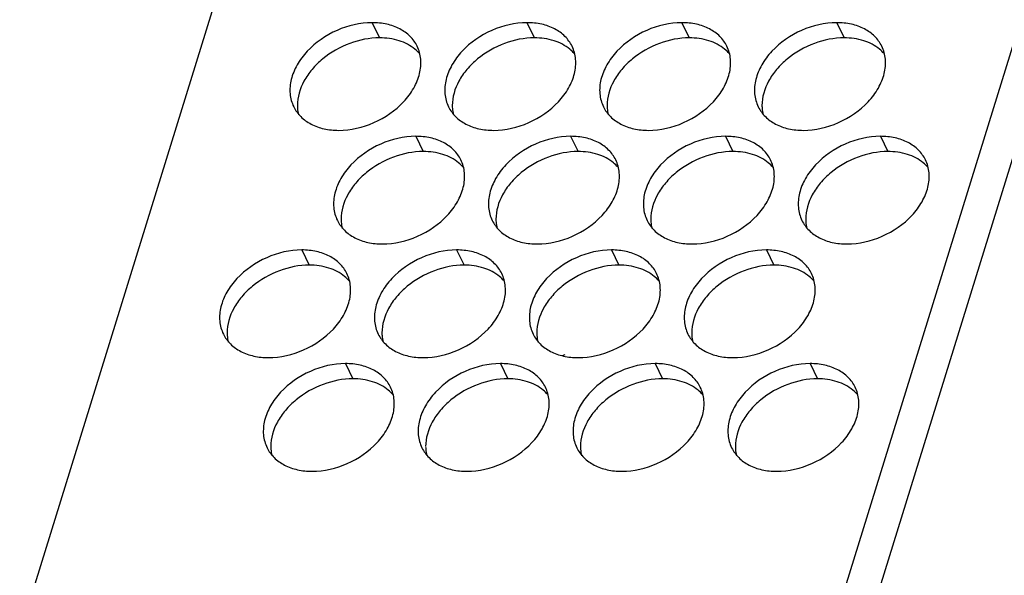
# Model space of a CAD drawing. Header units: millimetres. Extents: x 745 to 1756, y 7 to 641.
# Tile 19 of 29: x 1414 to 1446, y 343 to 361. Entities that reach past the tile are written whole.
import ezdxf

# ---------------------------------------------------------------- set-up
doc = ezdxf.new("R2010")
doc.units = ezdxf.units.MM
doc.header["$MEASUREMENT"] = 0
doc.layers.get('0').update_dxf_attribs({"lineweight": 0})

msp = doc.modelspace()

# ---------------------------------------------------------------- linework, layer by layer
at = {"color": 7, "lineweight": 25}
for p, q in [((1462.265, 410.846), (1439.995, 338.78)), ((1463.246, 410.349), (1436.134, 322.616)), ((1414.073, 340.738), (1421.456, 364.63)), ((1425.6, 360.752), (1425.844, 360.255)), ((1430.666, 360.752), (1430.91, 360.255)), ((1435.732, 360.752), (1435.976, 360.255)), ((1440.798, 360.752), (1441.042, 360.255)), ((1427.029, 357.031), (1427.273, 356.534)), ((1432.095, 357.031), (1432.339, 356.534)), ((1437.161, 357.031), (1437.405, 356.534)), ((1442.227, 357.031), (1442.471, 356.534)), ((1423.301, 353.311), (1423.545, 352.813)), ((1428.366, 353.311), (1428.61, 352.813)), ((1433.432, 353.311), (1433.676, 352.813)), ((1438.498, 353.311), (1438.742, 352.813)), ((1431.906, 349.872), (1431.821, 349.847)), ((1424.73, 349.59), (1424.974, 349.092)), ((1429.796, 349.59), (1430.04, 349.092)), ((1434.861, 349.59), (1435.105, 349.092)), ((1439.927, 349.59), (1440.171, 349.092))]:
    msp.add_line(p, q, dxfattribs=at)
for points, knots in [([(1425.6, 360.752), (1425.209, 360.752), (1424.816, 360.66), (1424.453, 360.5), (1424.086, 360.337), (1423.75, 360.106), (1423.479, 359.814), (1423.352, 359.678), (1423.24, 359.529), (1423.148, 359.367), (1423.064, 359.218), (1422.997, 359.059), (1422.956, 358.893), (1422.919, 358.74), (1422.904, 358.582), (1422.918, 358.425), (1422.931, 358.277), (1422.971, 358.131), (1423.036, 357.999)], [0, 0, 0, 0, 1, 1, 1, 2, 2, 2, 3, 3, 3, 4, 4, 4, 5, 5, 5, 6, 6, 6, 6]), ([(1427.076, 359.98), (1427.017, 360.099), (1426.938, 360.209), (1426.844, 360.303), (1426.745, 360.401), (1426.63, 360.483), (1426.507, 360.547), (1426.373, 360.617), (1426.23, 360.667), (1426.084, 360.7), (1425.925, 360.736), (1425.762, 360.752), (1425.6, 360.752)], [0, 0, 0, 0, 1, 1, 1, 2, 2, 2, 3, 3, 3, 4, 4, 4, 4]), ([(1430.666, 360.752), (1430.275, 360.752), (1429.881, 360.66), (1429.519, 360.5), (1429.152, 360.337), (1428.816, 360.106), (1428.545, 359.814), (1428.418, 359.678), (1428.306, 359.529), (1428.214, 359.367), (1428.13, 359.218), (1428.063, 359.059), (1428.022, 358.893), (1427.985, 358.74), (1427.97, 358.582), (1427.984, 358.425), (1427.997, 358.277), (1428.036, 358.131), (1428.101, 357.999)], [0, 0, 0, 0, 1, 1, 1, 2, 2, 2, 3, 3, 3, 4, 4, 4, 5, 5, 5, 6, 6, 6, 6]), ([(1432.142, 359.98), (1432.083, 360.099), (1432.004, 360.209), (1431.91, 360.303), (1431.811, 360.401), (1431.696, 360.483), (1431.572, 360.547), (1431.439, 360.617), (1431.296, 360.667), (1431.15, 360.7), (1430.991, 360.736), (1430.828, 360.752), (1430.666, 360.752)], [0, 0, 0, 0, 1, 1, 1, 2, 2, 2, 3, 3, 3, 4, 4, 4, 4]), ([(1435.732, 360.752), (1435.34, 360.752), (1434.947, 360.66), (1434.585, 360.5), (1434.217, 360.337), (1433.882, 360.106), (1433.611, 359.814), (1433.484, 359.678), (1433.371, 359.529), (1433.28, 359.367), (1433.195, 359.218), (1433.129, 359.059), (1433.088, 358.893), (1433.051, 358.74), (1433.036, 358.582), (1433.05, 358.425), (1433.063, 358.277), (1433.102, 358.131), (1433.167, 357.999)], [0, 0, 0, 0, 1, 1, 1, 2, 2, 2, 3, 3, 3, 4, 4, 4, 5, 5, 5, 6, 6, 6, 6]), ([(1437.207, 359.98), (1437.149, 360.099), (1437.07, 360.209), (1436.976, 360.303), (1436.877, 360.401), (1436.762, 360.483), (1436.638, 360.547), (1436.505, 360.617), (1436.362, 360.667), (1436.215, 360.7), (1436.057, 360.736), (1435.894, 360.752), (1435.732, 360.752)], [0, 0, 0, 0, 1, 1, 1, 2, 2, 2, 3, 3, 3, 4, 4, 4, 4]), ([(1440.798, 360.752), (1440.406, 360.752), (1440.013, 360.66), (1439.651, 360.5), (1439.283, 360.337), (1438.948, 360.106), (1438.676, 359.814), (1438.55, 359.678), (1438.437, 359.529), (1438.346, 359.367), (1438.261, 359.218), (1438.194, 359.059), (1438.154, 358.893), (1438.117, 358.74), (1438.101, 358.582), (1438.115, 358.425), (1438.129, 358.277), (1438.168, 358.131), (1438.233, 357.999)], [0, 0, 0, 0, 1, 1, 1, 2, 2, 2, 3, 3, 3, 4, 4, 4, 5, 5, 5, 6, 6, 6, 6]), ([(1442.273, 359.98), (1442.215, 360.099), (1442.135, 360.209), (1442.041, 360.303), (1441.943, 360.401), (1441.828, 360.483), (1441.704, 360.547), (1441.571, 360.617), (1441.428, 360.667), (1441.281, 360.7), (1441.123, 360.736), (1440.96, 360.752), (1440.798, 360.752)], [0, 0, 0, 0, 1, 1, 1, 2, 2, 2, 3, 3, 3, 4, 4, 4, 4]), ([(1425.844, 360.255), (1425.514, 360.255), (1425.183, 360.189), (1424.871, 360.073), (1424.55, 359.954), (1424.25, 359.783), (1423.987, 359.565), (1423.86, 359.46), (1423.742, 359.345), (1423.637, 359.22), (1423.537, 359.101), (1423.448, 358.974), (1423.373, 358.836), (1423.241, 358.591), (1423.155, 358.312), (1423.157, 358.036)], [0, 0, 0, 0, 1, 1, 1, 2, 2, 2, 3, 3, 3, 4, 4, 4, 5, 5, 5, 5]), ([(1427.001, 359.884), (1426.852, 360.008), (1426.674, 360.099), (1426.487, 360.16), (1426.279, 360.226), (1426.061, 360.255), (1425.844, 360.255)], [0, 0, 0, 0, 1, 1, 1, 2, 2, 2, 2]), ([(1430.91, 360.255), (1430.58, 360.255), (1430.249, 360.189), (1429.937, 360.073), (1429.616, 359.954), (1429.316, 359.783), (1429.053, 359.565), (1428.926, 359.46), (1428.808, 359.345), (1428.703, 359.22), (1428.603, 359.101), (1428.514, 358.974), (1428.439, 358.836), (1428.307, 358.591), (1428.221, 358.312), (1428.223, 358.036)], [0, 0, 0, 0, 1, 1, 1, 2, 2, 2, 3, 3, 3, 4, 4, 4, 5, 5, 5, 5]), ([(1432.067, 359.884), (1431.918, 360.008), (1431.74, 360.099), (1431.553, 360.16), (1431.345, 360.226), (1431.127, 360.255), (1430.91, 360.255)], [0, 0, 0, 0, 1, 1, 1, 2, 2, 2, 2]), ([(1435.976, 360.255), (1435.646, 360.255), (1435.315, 360.189), (1435.003, 360.073), (1434.682, 359.954), (1434.381, 359.783), (1434.119, 359.565), (1433.992, 359.46), (1433.874, 359.345), (1433.768, 359.22), (1433.668, 359.101), (1433.579, 358.974), (1433.505, 358.836), (1433.373, 358.591), (1433.287, 358.312), (1433.289, 358.036)], [0, 0, 0, 0, 1, 1, 1, 2, 2, 2, 3, 3, 3, 4, 4, 4, 5, 5, 5, 5]), ([(1437.133, 359.884), (1436.984, 360.008), (1436.805, 360.099), (1436.619, 360.16), (1436.411, 360.226), (1436.193, 360.255), (1435.976, 360.255)], [0, 0, 0, 0, 1, 1, 1, 2, 2, 2, 2]), ([(1441.042, 360.255), (1440.712, 360.255), (1440.381, 360.189), (1440.069, 360.073), (1439.748, 359.954), (1439.447, 359.783), (1439.185, 359.565), (1439.058, 359.46), (1438.94, 359.345), (1438.834, 359.22), (1438.734, 359.101), (1438.645, 358.974), (1438.571, 358.836), (1438.438, 358.591), (1438.353, 358.312), (1438.354, 358.036)], [0, 0, 0, 0, 1, 1, 1, 2, 2, 2, 3, 3, 3, 4, 4, 4, 5, 5, 5, 5]), ([(1442.199, 359.884), (1442.049, 360.008), (1441.871, 360.099), (1441.685, 360.16), (1441.477, 360.226), (1441.258, 360.255), (1441.042, 360.255)], [0, 0, 0, 0, 1, 1, 1, 2, 2, 2, 2]), ([(1424.511, 357.227), (1424.902, 357.227), (1425.296, 357.32), (1425.658, 357.48), (1426.025, 357.642), (1426.361, 357.873), (1426.632, 358.165), (1426.759, 358.301), (1426.872, 358.45), (1426.963, 358.612), (1427.048, 358.761), (1427.114, 358.92), (1427.155, 359.087), (1427.192, 359.239), (1427.207, 359.397), (1427.193, 359.554), (1427.18, 359.702), (1427.141, 359.848), (1427.076, 359.98)], [0, 0, 0, 0, 1, 1, 1, 2, 2, 2, 3, 3, 3, 4, 4, 4, 5, 5, 5, 6, 6, 6, 6]), ([(1429.577, 357.227), (1429.968, 357.227), (1430.361, 357.32), (1430.724, 357.48), (1431.091, 357.642), (1431.427, 357.873), (1431.698, 358.165), (1431.825, 358.301), (1431.937, 358.45), (1432.029, 358.612), (1432.113, 358.761), (1432.18, 358.92), (1432.221, 359.087), (1432.258, 359.239), (1432.273, 359.397), (1432.259, 359.554), (1432.246, 359.702), (1432.206, 359.848), (1432.142, 359.98)], [0, 0, 0, 0, 1, 1, 1, 2, 2, 2, 3, 3, 3, 4, 4, 4, 5, 5, 5, 6, 6, 6, 6]), ([(1434.643, 357.227), (1435.034, 357.227), (1435.427, 357.32), (1435.79, 357.48), (1436.157, 357.642), (1436.493, 357.873), (1436.764, 358.165), (1436.891, 358.301), (1437.003, 358.45), (1437.095, 358.612), (1437.179, 358.761), (1437.246, 358.92), (1437.286, 359.087), (1437.324, 359.239), (1437.339, 359.397), (1437.325, 359.554), (1437.312, 359.702), (1437.272, 359.848), (1437.207, 359.98)], [0, 0, 0, 0, 1, 1, 1, 2, 2, 2, 3, 3, 3, 4, 4, 4, 5, 5, 5, 6, 6, 6, 6]), ([(1439.708, 357.227), (1440.1, 357.227), (1440.493, 357.32), (1440.855, 357.48), (1441.223, 357.642), (1441.559, 357.873), (1441.83, 358.165), (1441.956, 358.301), (1442.069, 358.45), (1442.161, 358.612), (1442.245, 358.761), (1442.312, 358.92), (1442.352, 359.087), (1442.39, 359.239), (1442.405, 359.397), (1442.391, 359.554), (1442.377, 359.702), (1442.338, 359.848), (1442.273, 359.98)], [0, 0, 0, 0, 1, 1, 1, 2, 2, 2, 3, 3, 3, 4, 4, 4, 5, 5, 5, 6, 6, 6, 6]), ([(1423.036, 357.999), (1423.094, 357.88), (1423.173, 357.771), (1423.267, 357.677), (1423.366, 357.578), (1423.481, 357.497), (1423.605, 357.432), (1423.738, 357.362), (1423.881, 357.312), (1424.028, 357.279), (1424.186, 357.243), (1424.349, 357.227), (1424.511, 357.227)], [0, 0, 0, 0, 1, 1, 1, 2, 2, 2, 3, 3, 3, 4, 4, 4, 4]), ([(1423.157, 358.02), (1423.158, 357.996), (1423.159, 357.972), (1423.16, 357.947), (1423.166, 357.875), (1423.177, 357.804), (1423.195, 357.734)], [0, 0, 0, 0, 1, 1, 1, 2, 2, 2, 2]), ([(1428.101, 357.999), (1428.16, 357.88), (1428.239, 357.771), (1428.333, 357.677), (1428.432, 357.578), (1428.547, 357.497), (1428.67, 357.432), (1428.804, 357.362), (1428.947, 357.312), (1429.093, 357.279), (1429.252, 357.243), (1429.415, 357.227), (1429.577, 357.227)], [0, 0, 0, 0, 1, 1, 1, 2, 2, 2, 3, 3, 3, 4, 4, 4, 4]), ([(1428.223, 358.02), (1428.223, 357.996), (1428.224, 357.972), (1428.226, 357.947), (1428.232, 357.875), (1428.243, 357.804), (1428.26, 357.734)], [0, 0, 0, 0, 1, 1, 1, 2, 2, 2, 2]), ([(1433.167, 357.999), (1433.225, 357.88), (1433.305, 357.771), (1433.399, 357.677), (1433.498, 357.578), (1433.613, 357.497), (1433.736, 357.432), (1433.869, 357.362), (1434.013, 357.312), (1434.159, 357.279), (1434.318, 357.243), (1434.481, 357.227), (1434.643, 357.227)], [0, 0, 0, 0, 1, 1, 1, 2, 2, 2, 3, 3, 3, 4, 4, 4, 4]), ([(1433.289, 358.02), (1433.289, 357.996), (1433.29, 357.972), (1433.292, 357.947), (1433.297, 357.875), (1433.309, 357.804), (1433.326, 357.734)], [0, 0, 0, 0, 1, 1, 1, 2, 2, 2, 2]), ([(1438.233, 357.999), (1438.291, 357.88), (1438.371, 357.771), (1438.465, 357.677), (1438.564, 357.578), (1438.679, 357.497), (1438.802, 357.432), (1438.935, 357.362), (1439.078, 357.312), (1439.225, 357.279), (1439.384, 357.243), (1439.546, 357.227), (1439.708, 357.227)], [0, 0, 0, 0, 1, 1, 1, 2, 2, 2, 3, 3, 3, 4, 4, 4, 4]), ([(1438.355, 358.02), (1438.355, 357.996), (1438.356, 357.972), (1438.358, 357.947), (1438.363, 357.875), (1438.375, 357.804), (1438.392, 357.734)], [0, 0, 0, 0, 1, 1, 1, 2, 2, 2, 2]), ([(1427.029, 357.031), (1426.638, 357.031), (1426.245, 356.939), (1425.882, 356.779), (1425.515, 356.617), (1425.179, 356.385), (1424.908, 356.093), (1424.781, 355.957), (1424.669, 355.808), (1424.577, 355.646), (1424.493, 355.498), (1424.426, 355.338), (1424.386, 355.172), (1424.348, 355.019), (1424.333, 354.861), (1424.347, 354.704), (1424.36, 354.557), (1424.4, 354.41), (1424.465, 354.278)], [0, 0, 0, 0, 1, 1, 1, 2, 2, 2, 3, 3, 3, 4, 4, 4, 5, 5, 5, 6, 6, 6, 6]), ([(1428.505, 356.26), (1428.447, 356.378), (1428.367, 356.488), (1428.273, 356.582), (1428.174, 356.68), (1428.059, 356.762), (1427.936, 356.827), (1427.803, 356.896), (1427.66, 356.946), (1427.513, 356.979), (1427.354, 357.015), (1427.191, 357.031), (1427.029, 357.031)], [0, 0, 0, 0, 1, 1, 1, 2, 2, 2, 3, 3, 3, 4, 4, 4, 4]), ([(1432.095, 357.031), (1431.704, 357.031), (1431.311, 356.939), (1430.948, 356.779), (1430.581, 356.617), (1430.245, 356.385), (1429.974, 356.093), (1429.847, 355.957), (1429.735, 355.808), (1429.643, 355.646), (1429.559, 355.498), (1429.492, 355.338), (1429.451, 355.172), (1429.414, 355.019), (1429.399, 354.861), (1429.413, 354.704), (1429.426, 354.557), (1429.466, 354.41), (1429.531, 354.278)], [0, 0, 0, 0, 1, 1, 1, 2, 2, 2, 3, 3, 3, 4, 4, 4, 5, 5, 5, 6, 6, 6, 6]), ([(1433.571, 356.26), (1433.512, 356.378), (1433.433, 356.488), (1433.339, 356.582), (1433.24, 356.68), (1433.125, 356.762), (1433.002, 356.827), (1432.868, 356.896), (1432.725, 356.946), (1432.579, 356.979), (1432.42, 357.015), (1432.257, 357.031), (1432.095, 357.031)], [0, 0, 0, 0, 1, 1, 1, 2, 2, 2, 3, 3, 3, 4, 4, 4, 4]), ([(1437.161, 357.031), (1436.77, 357.031), (1436.376, 356.939), (1436.014, 356.779), (1435.647, 356.617), (1435.311, 356.385), (1435.04, 356.093), (1434.913, 355.957), (1434.801, 355.808), (1434.709, 355.646), (1434.624, 355.498), (1434.558, 355.338), (1434.517, 355.172), (1434.48, 355.019), (1434.465, 354.861), (1434.479, 354.704), (1434.492, 354.557), (1434.531, 354.41), (1434.596, 354.278)], [0, 0, 0, 0, 1, 1, 1, 2, 2, 2, 3, 3, 3, 4, 4, 4, 5, 5, 5, 6, 6, 6, 6]), ([(1438.637, 356.26), (1438.578, 356.378), (1438.499, 356.488), (1438.405, 356.582), (1438.306, 356.68), (1438.191, 356.762), (1438.067, 356.827), (1437.934, 356.896), (1437.791, 356.946), (1437.645, 356.979), (1437.486, 357.015), (1437.323, 357.031), (1437.161, 357.031)], [0, 0, 0, 0, 1, 1, 1, 2, 2, 2, 3, 3, 3, 4, 4, 4, 4]), ([(1442.227, 357.031), (1441.835, 357.031), (1441.442, 356.939), (1441.08, 356.779), (1440.712, 356.617), (1440.377, 356.385), (1440.106, 356.093), (1439.979, 355.957), (1439.866, 355.808), (1439.775, 355.646), (1439.69, 355.498), (1439.624, 355.338), (1439.583, 355.172), (1439.546, 355.019), (1439.531, 354.861), (1439.545, 354.704), (1439.558, 354.557), (1439.597, 354.41), (1439.662, 354.278)], [0, 0, 0, 0, 1, 1, 1, 2, 2, 2, 3, 3, 3, 4, 4, 4, 5, 5, 5, 6, 6, 6, 6]), ([(1443.702, 356.26), (1443.644, 356.378), (1443.565, 356.488), (1443.471, 356.582), (1443.372, 356.68), (1443.257, 356.762), (1443.133, 356.827), (1443, 356.896), (1442.857, 356.946), (1442.71, 356.979), (1442.552, 357.015), (1442.389, 357.031), (1442.227, 357.031)], [0, 0, 0, 0, 1, 1, 1, 2, 2, 2, 3, 3, 3, 4, 4, 4, 4]), ([(1427.273, 356.534), (1426.944, 356.534), (1426.612, 356.468), (1426.301, 356.352), (1425.979, 356.233), (1425.679, 356.062), (1425.416, 355.844), (1425.29, 355.74), (1425.172, 355.624), (1425.066, 355.499), (1424.966, 355.38), (1424.877, 355.253), (1424.803, 355.115), (1424.67, 354.87), (1424.584, 354.592), (1424.586, 354.315)], [0, 0, 0, 0, 1, 1, 1, 2, 2, 2, 3, 3, 3, 4, 4, 4, 5, 5, 5, 5]), ([(1425.94, 353.506), (1426.332, 353.506), (1426.725, 353.599), (1427.087, 353.759), (1427.455, 353.921), (1427.79, 354.153), (1428.061, 354.444), (1428.188, 354.58), (1428.301, 354.73), (1428.392, 354.891), (1428.477, 355.04), (1428.543, 355.199), (1428.584, 355.366), (1428.621, 355.518), (1428.636, 355.677), (1428.622, 355.833), (1428.609, 355.981), (1428.57, 356.127), (1428.505, 356.26)], [0, 0, 0, 0, 1, 1, 1, 2, 2, 2, 3, 3, 3, 4, 4, 4, 5, 5, 5, 6, 6, 6, 6]), ([(1428.431, 356.163), (1428.281, 356.287), (1428.103, 356.379), (1427.916, 356.439), (1427.708, 356.506), (1427.49, 356.534), (1427.273, 356.534)], [0, 0, 0, 0, 1, 1, 1, 2, 2, 2, 2]), ([(1432.339, 356.534), (1432.009, 356.534), (1431.678, 356.468), (1431.366, 356.352), (1431.045, 356.233), (1430.745, 356.062), (1430.482, 355.844), (1430.355, 355.74), (1430.237, 355.624), (1430.132, 355.499), (1430.032, 355.38), (1429.943, 355.253), (1429.868, 355.115), (1429.736, 354.87), (1429.65, 354.592), (1429.652, 354.315)], [0, 0, 0, 0, 1, 1, 1, 2, 2, 2, 3, 3, 3, 4, 4, 4, 5, 5, 5, 5]), ([(1431.006, 353.506), (1431.397, 353.506), (1431.791, 353.599), (1432.153, 353.759), (1432.52, 353.921), (1432.856, 354.153), (1433.127, 354.444), (1433.254, 354.58), (1433.367, 354.73), (1433.458, 354.891), (1433.543, 355.04), (1433.609, 355.199), (1433.65, 355.366), (1433.687, 355.518), (1433.702, 355.677), (1433.688, 355.833), (1433.675, 355.981), (1433.636, 356.127), (1433.571, 356.26)], [0, 0, 0, 0, 1, 1, 1, 2, 2, 2, 3, 3, 3, 4, 4, 4, 5, 5, 5, 6, 6, 6, 6]), ([(1433.496, 356.163), (1433.347, 356.287), (1433.169, 356.379), (1432.982, 356.439), (1432.774, 356.506), (1432.556, 356.534), (1432.339, 356.534)], [0, 0, 0, 0, 1, 1, 1, 2, 2, 2, 2]), ([(1437.405, 356.534), (1437.075, 356.534), (1436.744, 356.468), (1436.432, 356.352), (1436.111, 356.233), (1435.811, 356.062), (1435.548, 355.844), (1435.421, 355.74), (1435.303, 355.624), (1435.198, 355.499), (1435.098, 355.38), (1435.009, 355.253), (1434.934, 355.115), (1434.802, 354.87), (1434.716, 354.592), (1434.718, 354.315)], [0, 0, 0, 0, 1, 1, 1, 2, 2, 2, 3, 3, 3, 4, 4, 4, 5, 5, 5, 5]), ([(1436.072, 353.506), (1436.463, 353.506), (1436.856, 353.599), (1437.219, 353.759), (1437.586, 353.921), (1437.922, 354.153), (1438.193, 354.444), (1438.32, 354.58), (1438.432, 354.73), (1438.524, 354.891), (1438.608, 355.04), (1438.675, 355.199), (1438.716, 355.366), (1438.753, 355.518), (1438.768, 355.677), (1438.754, 355.833), (1438.741, 355.981), (1438.701, 356.127), (1438.637, 356.26)], [0, 0, 0, 0, 1, 1, 1, 2, 2, 2, 3, 3, 3, 4, 4, 4, 5, 5, 5, 6, 6, 6, 6]), ([(1438.562, 356.163), (1438.413, 356.287), (1438.235, 356.379), (1438.048, 356.439), (1437.84, 356.506), (1437.622, 356.534), (1437.405, 356.534)], [0, 0, 0, 0, 1, 1, 1, 2, 2, 2, 2]), ([(1442.471, 356.534), (1442.141, 356.534), (1441.81, 356.468), (1441.498, 356.352), (1441.177, 356.233), (1440.876, 356.062), (1440.614, 355.844), (1440.487, 355.74), (1440.369, 355.624), (1440.263, 355.499), (1440.163, 355.38), (1440.074, 355.253), (1440, 355.115), (1439.868, 354.87), (1439.782, 354.592), (1439.784, 354.315)], [0, 0, 0, 0, 1, 1, 1, 2, 2, 2, 3, 3, 3, 4, 4, 4, 5, 5, 5, 5]), ([(1441.138, 353.506), (1441.529, 353.506), (1441.922, 353.599), (1442.285, 353.759), (1442.652, 353.921), (1442.988, 354.153), (1443.259, 354.444), (1443.386, 354.58), (1443.498, 354.73), (1443.59, 354.891), (1443.674, 355.04), (1443.741, 355.199), (1443.781, 355.366), (1443.819, 355.518), (1443.834, 355.677), (1443.82, 355.833), (1443.807, 355.981), (1443.767, 356.127), (1443.702, 356.26)], [0, 0, 0, 0, 1, 1, 1, 2, 2, 2, 3, 3, 3, 4, 4, 4, 5, 5, 5, 6, 6, 6, 6]), ([(1443.628, 356.163), (1443.479, 356.287), (1443.3, 356.379), (1443.114, 356.439), (1442.906, 356.506), (1442.688, 356.534), (1442.471, 356.534)], [0, 0, 0, 0, 1, 1, 1, 2, 2, 2, 2]), ([(1424.586, 354.3), (1424.587, 354.275), (1424.588, 354.251), (1424.59, 354.226), (1424.595, 354.155), (1424.606, 354.083), (1424.624, 354.013)], [0, 0, 0, 0, 1, 1, 1, 2, 2, 2, 2]), ([(1429.652, 354.3), (1429.653, 354.275), (1429.654, 354.251), (1429.655, 354.226), (1429.661, 354.155), (1429.672, 354.083), (1429.69, 354.013)], [0, 0, 0, 0, 1, 1, 1, 2, 2, 2, 2]), ([(1434.718, 354.3), (1434.718, 354.275), (1434.719, 354.251), (1434.721, 354.226), (1434.727, 354.155), (1434.738, 354.083), (1434.755, 354.013)], [0, 0, 0, 0, 1, 1, 1, 2, 2, 2, 2]), ([(1439.784, 354.3), (1439.784, 354.275), (1439.785, 354.251), (1439.787, 354.226), (1439.792, 354.155), (1439.804, 354.083), (1439.821, 354.013)], [0, 0, 0, 0, 1, 1, 1, 2, 2, 2, 2]), ([(1424.465, 354.278), (1424.523, 354.159), (1424.602, 354.05), (1424.697, 353.956), (1424.795, 353.857), (1424.91, 353.776), (1425.034, 353.711), (1425.167, 353.641), (1425.31, 353.591), (1425.457, 353.558), (1425.615, 353.523), (1425.778, 353.506), (1425.94, 353.506)], [0, 0, 0, 0, 1, 1, 1, 2, 2, 2, 3, 3, 3, 4, 4, 4, 4]), ([(1429.531, 354.278), (1429.589, 354.159), (1429.668, 354.05), (1429.762, 353.956), (1429.861, 353.857), (1429.976, 353.776), (1430.1, 353.711), (1430.233, 353.641), (1430.376, 353.591), (1430.523, 353.558), (1430.681, 353.523), (1430.844, 353.506), (1431.006, 353.506)], [0, 0, 0, 0, 1, 1, 1, 2, 2, 2, 3, 3, 3, 4, 4, 4, 4]), ([(1434.596, 354.278), (1434.655, 354.159), (1434.734, 354.05), (1434.828, 353.956), (1434.927, 353.857), (1435.042, 353.776), (1435.165, 353.711), (1435.299, 353.641), (1435.442, 353.591), (1435.588, 353.558), (1435.747, 353.523), (1435.91, 353.506), (1436.072, 353.506)], [0, 0, 0, 0, 1, 1, 1, 2, 2, 2, 3, 3, 3, 4, 4, 4, 4]), ([(1439.662, 354.278), (1439.72, 354.159), (1439.8, 354.05), (1439.894, 353.956), (1439.993, 353.857), (1440.108, 353.776), (1440.231, 353.711), (1440.364, 353.641), (1440.508, 353.591), (1440.654, 353.558), (1440.813, 353.523), (1440.976, 353.506), (1441.138, 353.506)], [0, 0, 0, 0, 1, 1, 1, 2, 2, 2, 3, 3, 3, 4, 4, 4, 4]), ([(1423.301, 353.311), (1422.909, 353.311), (1422.516, 353.218), (1422.154, 353.058), (1421.786, 352.896), (1421.45, 352.664), (1421.179, 352.373), (1421.053, 352.237), (1420.94, 352.087), (1420.848, 351.926), (1420.764, 351.777), (1420.697, 351.617), (1420.657, 351.451), (1420.62, 351.299), (1420.604, 351.14), (1420.618, 350.984), (1420.632, 350.836), (1420.671, 350.69), (1420.736, 350.557)], [0, 0, 0, 0, 1, 1, 1, 2, 2, 2, 3, 3, 3, 4, 4, 4, 5, 5, 5, 6, 6, 6, 6]), ([(1424.776, 352.539), (1424.718, 352.658), (1424.638, 352.767), (1424.544, 352.861), (1424.445, 352.96), (1424.33, 353.041), (1424.207, 353.106), (1424.074, 353.175), (1423.931, 353.225), (1423.784, 353.259), (1423.626, 353.294), (1423.463, 353.311), (1423.301, 353.311)], [0, 0, 0, 0, 1, 1, 1, 2, 2, 2, 3, 3, 3, 4, 4, 4, 4]), ([(1428.366, 353.311), (1427.975, 353.311), (1427.582, 353.218), (1427.219, 353.058), (1426.852, 352.896), (1426.516, 352.664), (1426.245, 352.373), (1426.118, 352.237), (1426.006, 352.087), (1425.914, 351.926), (1425.83, 351.777), (1425.763, 351.617), (1425.723, 351.451), (1425.685, 351.299), (1425.67, 351.14), (1425.684, 350.984), (1425.697, 350.836), (1425.737, 350.69), (1425.802, 350.557)], [0, 0, 0, 0, 1, 1, 1, 2, 2, 2, 3, 3, 3, 4, 4, 4, 5, 5, 5, 6, 6, 6, 6]), ([(1429.842, 352.539), (1429.784, 352.658), (1429.704, 352.767), (1429.61, 352.861), (1429.511, 352.96), (1429.396, 353.041), (1429.273, 353.106), (1429.14, 353.175), (1428.997, 353.225), (1428.85, 353.259), (1428.691, 353.294), (1428.529, 353.311), (1428.366, 353.311)], [0, 0, 0, 0, 1, 1, 1, 2, 2, 2, 3, 3, 3, 4, 4, 4, 4]), ([(1433.432, 353.311), (1433.041, 353.311), (1432.648, 353.218), (1432.285, 353.058), (1431.918, 352.896), (1431.582, 352.664), (1431.311, 352.373), (1431.184, 352.237), (1431.072, 352.087), (1430.98, 351.926), (1430.896, 351.777), (1430.829, 351.617), (1430.788, 351.451), (1430.751, 351.299), (1430.736, 351.14), (1430.75, 350.984), (1430.763, 350.836), (1430.803, 350.69), (1430.868, 350.557)], [0, 0, 0, 0, 1, 1, 1, 2, 2, 2, 3, 3, 3, 4, 4, 4, 5, 5, 5, 6, 6, 6, 6]), ([(1434.908, 352.539), (1434.849, 352.658), (1434.77, 352.767), (1434.676, 352.861), (1434.577, 352.96), (1434.462, 353.041), (1434.339, 353.106), (1434.205, 353.175), (1434.062, 353.225), (1433.916, 353.259), (1433.757, 353.294), (1433.594, 353.311), (1433.432, 353.311)], [0, 0, 0, 0, 1, 1, 1, 2, 2, 2, 3, 3, 3, 4, 4, 4, 4]), ([(1438.498, 353.311), (1438.107, 353.311), (1437.713, 353.218), (1437.351, 353.058), (1436.984, 352.896), (1436.648, 352.664), (1436.377, 352.373), (1436.25, 352.237), (1436.138, 352.087), (1436.046, 351.926), (1435.962, 351.777), (1435.895, 351.617), (1435.854, 351.451), (1435.817, 351.299), (1435.802, 351.14), (1435.816, 350.984), (1435.829, 350.836), (1435.868, 350.69), (1435.933, 350.557)], [0, 0, 0, 0, 1, 1, 1, 2, 2, 2, 3, 3, 3, 4, 4, 4, 5, 5, 5, 6, 6, 6, 6]), ([(1439.974, 352.539), (1439.915, 352.658), (1439.836, 352.767), (1439.742, 352.861), (1439.643, 352.96), (1439.528, 353.041), (1439.404, 353.106), (1439.271, 353.175), (1439.128, 353.225), (1438.982, 353.259), (1438.823, 353.294), (1438.66, 353.311), (1438.498, 353.311)], [0, 0, 0, 0, 1, 1, 1, 2, 2, 2, 3, 3, 3, 4, 4, 4, 4]), ([(1423.545, 352.813), (1423.215, 352.813), (1422.884, 352.747), (1422.572, 352.631), (1422.251, 352.512), (1421.95, 352.341), (1421.687, 352.124), (1421.561, 352.019), (1421.443, 351.903), (1421.337, 351.778), (1421.237, 351.66), (1421.148, 351.532), (1421.074, 351.395), (1420.941, 351.149), (1420.856, 350.871), (1420.857, 350.595)], [0, 0, 0, 0, 1, 1, 1, 2, 2, 2, 3, 3, 3, 4, 4, 4, 5, 5, 5, 5]), ([(1424.702, 352.442), (1424.552, 352.567), (1424.374, 352.658), (1424.188, 352.718), (1423.98, 352.785), (1423.761, 352.813), (1423.545, 352.813)], [0, 0, 0, 0, 1, 1, 1, 2, 2, 2, 2]), ([(1428.61, 352.813), (1428.281, 352.813), (1427.949, 352.747), (1427.638, 352.631), (1427.316, 352.512), (1427.016, 352.341), (1426.753, 352.124), (1426.627, 352.019), (1426.509, 351.903), (1426.403, 351.778), (1426.303, 351.66), (1426.214, 351.532), (1426.14, 351.395), (1426.007, 351.149), (1425.921, 350.871), (1425.923, 350.595)], [0, 0, 0, 0, 1, 1, 1, 2, 2, 2, 3, 3, 3, 4, 4, 4, 5, 5, 5, 5]), ([(1429.768, 352.442), (1429.618, 352.567), (1429.44, 352.658), (1429.253, 352.718), (1429.046, 352.785), (1428.827, 352.813), (1428.61, 352.813)], [0, 0, 0, 0, 1, 1, 1, 2, 2, 2, 2]), ([(1433.676, 352.813), (1433.346, 352.813), (1433.015, 352.747), (1432.704, 352.631), (1432.382, 352.512), (1432.082, 352.341), (1431.819, 352.124), (1431.692, 352.019), (1431.575, 351.903), (1431.469, 351.778), (1431.369, 351.66), (1431.28, 351.532), (1431.205, 351.395), (1431.073, 351.149), (1430.987, 350.871), (1430.989, 350.595)], [0, 0, 0, 0, 1, 1, 1, 2, 2, 2, 3, 3, 3, 4, 4, 4, 5, 5, 5, 5]), ([(1434.833, 352.442), (1434.684, 352.567), (1434.506, 352.658), (1434.319, 352.718), (1434.111, 352.785), (1433.893, 352.813), (1433.676, 352.813)], [0, 0, 0, 0, 1, 1, 1, 2, 2, 2, 2]), ([(1438.742, 352.813), (1438.412, 352.813), (1438.081, 352.747), (1437.769, 352.631), (1437.448, 352.512), (1437.148, 352.341), (1436.885, 352.124), (1436.758, 352.019), (1436.64, 351.903), (1436.535, 351.778), (1436.435, 351.66), (1436.346, 351.532), (1436.271, 351.395), (1436.139, 351.149), (1436.053, 350.871), (1436.055, 350.595)], [0, 0, 0, 0, 1, 1, 1, 2, 2, 2, 3, 3, 3, 4, 4, 4, 5, 5, 5, 5]), ([(1439.899, 352.442), (1439.75, 352.567), (1439.572, 352.658), (1439.385, 352.718), (1439.177, 352.785), (1438.959, 352.813), (1438.742, 352.813)], [0, 0, 0, 0, 1, 1, 1, 2, 2, 2, 2]), ([(1422.211, 349.786), (1422.603, 349.786), (1422.996, 349.878), (1423.358, 350.038), (1423.726, 350.2), (1424.061, 350.432), (1424.333, 350.723), (1424.459, 350.86), (1424.572, 351.009), (1424.664, 351.17), (1424.748, 351.319), (1424.815, 351.479), (1424.855, 351.645), (1424.892, 351.798), (1424.908, 351.956), (1424.894, 352.113), (1424.88, 352.26), (1424.841, 352.407), (1424.776, 352.539)], [0, 0, 0, 0, 1, 1, 1, 2, 2, 2, 3, 3, 3, 4, 4, 4, 5, 5, 5, 6, 6, 6, 6]), ([(1427.277, 349.786), (1427.669, 349.786), (1428.062, 349.878), (1428.424, 350.038), (1428.792, 350.2), (1429.127, 350.432), (1429.399, 350.723), (1429.525, 350.86), (1429.638, 351.009), (1429.729, 351.17), (1429.814, 351.319), (1429.88, 351.479), (1429.921, 351.645), (1429.958, 351.798), (1429.974, 351.956), (1429.959, 352.113), (1429.946, 352.26), (1429.907, 352.407), (1429.842, 352.539)], [0, 0, 0, 0, 1, 1, 1, 2, 2, 2, 3, 3, 3, 4, 4, 4, 5, 5, 5, 6, 6, 6, 6]), ([(1432.343, 349.786), (1432.734, 349.786), (1433.128, 349.878), (1433.49, 350.038), (1433.857, 350.2), (1434.193, 350.432), (1434.464, 350.723), (1434.591, 350.86), (1434.704, 351.009), (1434.795, 351.17), (1434.88, 351.319), (1434.946, 351.479), (1434.987, 351.645), (1435.024, 351.798), (1435.039, 351.956), (1435.025, 352.113), (1435.012, 352.26), (1434.973, 352.407), (1434.908, 352.539)], [0, 0, 0, 0, 1, 1, 1, 2, 2, 2, 3, 3, 3, 4, 4, 4, 5, 5, 5, 6, 6, 6, 6]), ([(1437.409, 349.786), (1437.8, 349.786), (1438.194, 349.878), (1438.556, 350.038), (1438.923, 350.2), (1439.259, 350.432), (1439.53, 350.723), (1439.657, 350.86), (1439.769, 351.009), (1439.861, 351.17), (1439.945, 351.319), (1440.012, 351.479), (1440.053, 351.645), (1440.09, 351.798), (1440.105, 351.956), (1440.091, 352.113), (1440.078, 352.26), (1440.038, 352.407), (1439.974, 352.539)], [0, 0, 0, 0, 1, 1, 1, 2, 2, 2, 3, 3, 3, 4, 4, 4, 5, 5, 5, 6, 6, 6, 6]), ([(1420.736, 350.557), (1420.794, 350.438), (1420.874, 350.329), (1420.968, 350.235), (1421.067, 350.136), (1421.182, 350.055), (1421.305, 349.99), (1421.438, 349.921), (1421.581, 349.871), (1421.728, 349.838), (1421.886, 349.802), (1422.049, 349.786), (1422.211, 349.786)], [0, 0, 0, 0, 1, 1, 1, 2, 2, 2, 3, 3, 3, 4, 4, 4, 4]), ([(1420.857, 350.579), (1420.858, 350.554), (1420.859, 350.53), (1420.861, 350.506), (1420.866, 350.434), (1420.877, 350.362), (1420.895, 350.293)], [0, 0, 0, 0, 1, 1, 1, 2, 2, 2, 2]), ([(1425.802, 350.557), (1425.86, 350.438), (1425.939, 350.329), (1426.034, 350.235), (1426.132, 350.136), (1426.247, 350.055), (1426.371, 349.99), (1426.504, 349.921), (1426.647, 349.871), (1426.794, 349.838), (1426.952, 349.802), (1427.115, 349.786), (1427.277, 349.786)], [0, 0, 0, 0, 1, 1, 1, 2, 2, 2, 3, 3, 3, 4, 4, 4, 4]), ([(1425.923, 350.579), (1425.924, 350.554), (1425.925, 350.53), (1425.927, 350.506), (1425.932, 350.434), (1425.943, 350.362), (1425.961, 350.293)], [0, 0, 0, 0, 1, 1, 1, 2, 2, 2, 2]), ([(1430.868, 350.557), (1430.926, 350.438), (1431.005, 350.329), (1431.099, 350.235), (1431.198, 350.136), (1431.313, 350.055), (1431.437, 349.99), (1431.57, 349.921), (1431.713, 349.871), (1431.86, 349.838), (1432.018, 349.802), (1432.181, 349.786), (1432.343, 349.786)], [0, 0, 0, 0, 1, 1, 1, 2, 2, 2, 3, 3, 3, 4, 4, 4, 4]), ([(1430.989, 350.579), (1430.99, 350.554), (1430.991, 350.53), (1430.992, 350.506), (1430.998, 350.434), (1431.009, 350.362), (1431.027, 350.293)], [0, 0, 0, 0, 1, 1, 1, 2, 2, 2, 2]), ([(1435.933, 350.557), (1435.992, 350.438), (1436.071, 350.329), (1436.165, 350.235), (1436.264, 350.136), (1436.379, 350.055), (1436.502, 349.99), (1436.636, 349.921), (1436.779, 349.871), (1436.925, 349.838), (1437.084, 349.802), (1437.247, 349.786), (1437.409, 349.786)], [0, 0, 0, 0, 1, 1, 1, 2, 2, 2, 3, 3, 3, 4, 4, 4, 4]), ([(1436.055, 350.579), (1436.055, 350.554), (1436.057, 350.53), (1436.058, 350.506), (1436.064, 350.434), (1436.075, 350.362), (1436.092, 350.293)], [0, 0, 0, 0, 1, 1, 1, 2, 2, 2, 2]), ([(1424.73, 349.59), (1424.338, 349.59), (1423.945, 349.497), (1423.583, 349.337), (1423.215, 349.175), (1422.88, 348.943), (1422.608, 348.652), (1422.482, 348.516), (1422.369, 348.367), (1422.278, 348.205), (1422.193, 348.056), (1422.127, 347.897), (1422.086, 347.73), (1422.049, 347.578), (1422.033, 347.419), (1422.047, 347.263), (1422.061, 347.115), (1422.1, 346.969), (1422.165, 346.836)], [0, 0, 0, 0, 1, 1, 1, 2, 2, 2, 3, 3, 3, 4, 4, 4, 5, 5, 5, 6, 6, 6, 6]), ([(1426.205, 348.818), (1426.147, 348.937), (1426.068, 349.046), (1425.973, 349.14), (1425.875, 349.239), (1425.76, 349.32), (1425.636, 349.385), (1425.503, 349.455), (1425.36, 349.505), (1425.213, 349.538), (1425.055, 349.574), (1424.892, 349.59), (1424.73, 349.59)], [0, 0, 0, 0, 1, 1, 1, 2, 2, 2, 3, 3, 3, 4, 4, 4, 4]), ([(1429.796, 349.59), (1429.404, 349.59), (1429.011, 349.497), (1428.649, 349.337), (1428.281, 349.175), (1427.945, 348.943), (1427.674, 348.652), (1427.548, 348.516), (1427.435, 348.367), (1427.343, 348.205), (1427.259, 348.056), (1427.192, 347.897), (1427.152, 347.73), (1427.115, 347.578), (1427.099, 347.419), (1427.113, 347.263), (1427.127, 347.115), (1427.166, 346.969), (1427.231, 346.836)], [0, 0, 0, 0, 1, 1, 1, 2, 2, 2, 3, 3, 3, 4, 4, 4, 5, 5, 5, 6, 6, 6, 6]), ([(1431.271, 348.818), (1431.213, 348.937), (1431.133, 349.046), (1431.039, 349.14), (1430.94, 349.239), (1430.825, 349.32), (1430.702, 349.385), (1430.569, 349.455), (1430.426, 349.505), (1430.279, 349.538), (1430.12, 349.574), (1429.958, 349.59), (1429.796, 349.59)], [0, 0, 0, 0, 1, 1, 1, 2, 2, 2, 3, 3, 3, 4, 4, 4, 4]), ([(1434.861, 349.59), (1434.47, 349.59), (1434.077, 349.497), (1433.714, 349.337), (1433.347, 349.175), (1433.011, 348.943), (1432.74, 348.652), (1432.613, 348.516), (1432.501, 348.367), (1432.409, 348.205), (1432.325, 348.056), (1432.258, 347.897), (1432.218, 347.73), (1432.18, 347.578), (1432.165, 347.419), (1432.179, 347.263), (1432.192, 347.115), (1432.232, 346.969), (1432.297, 346.836)], [0, 0, 0, 0, 1, 1, 1, 2, 2, 2, 3, 3, 3, 4, 4, 4, 5, 5, 5, 6, 6, 6, 6]), ([(1436.337, 348.818), (1436.279, 348.937), (1436.199, 349.046), (1436.105, 349.14), (1436.006, 349.239), (1435.891, 349.32), (1435.768, 349.385), (1435.635, 349.455), (1435.492, 349.505), (1435.345, 349.538), (1435.186, 349.574), (1435.024, 349.59), (1434.861, 349.59)], [0, 0, 0, 0, 1, 1, 1, 2, 2, 2, 3, 3, 3, 4, 4, 4, 4]), ([(1439.927, 349.59), (1439.536, 349.59), (1439.143, 349.497), (1438.78, 349.337), (1438.413, 349.175), (1438.077, 348.943), (1437.806, 348.652), (1437.679, 348.516), (1437.567, 348.367), (1437.475, 348.205), (1437.391, 348.056), (1437.324, 347.897), (1437.283, 347.73), (1437.246, 347.578), (1437.231, 347.419), (1437.245, 347.263), (1437.258, 347.115), (1437.298, 346.969), (1437.363, 346.836)], [0, 0, 0, 0, 1, 1, 1, 2, 2, 2, 3, 3, 3, 4, 4, 4, 5, 5, 5, 6, 6, 6, 6]), ([(1441.403, 348.818), (1441.344, 348.937), (1441.265, 349.046), (1441.171, 349.14), (1441.072, 349.239), (1440.957, 349.32), (1440.834, 349.385), (1440.7, 349.455), (1440.557, 349.505), (1440.411, 349.538), (1440.252, 349.574), (1440.089, 349.59), (1439.927, 349.59)], [0, 0, 0, 0, 1, 1, 1, 2, 2, 2, 3, 3, 3, 4, 4, 4, 4]), ([(1424.974, 349.092), (1424.644, 349.092), (1424.313, 349.026), (1424.001, 348.911), (1423.68, 348.792), (1423.379, 348.62), (1423.117, 348.403), (1422.99, 348.298), (1422.872, 348.183), (1422.766, 348.057), (1422.666, 347.939), (1422.577, 347.812), (1422.503, 347.674), (1422.37, 347.428), (1422.285, 347.15), (1422.286, 346.874)], [0, 0, 0, 0, 1, 1, 1, 2, 2, 2, 3, 3, 3, 4, 4, 4, 5, 5, 5, 5]), ([(1423.64, 346.065), (1424.032, 346.065), (1424.425, 346.157), (1424.787, 346.317), (1425.155, 346.48), (1425.491, 346.711), (1425.762, 347.003), (1425.888, 347.139), (1426.001, 347.288), (1426.093, 347.45), (1426.177, 347.598), (1426.244, 347.758), (1426.284, 347.924), (1426.322, 348.077), (1426.337, 348.235), (1426.323, 348.392), (1426.31, 348.539), (1426.27, 348.686), (1426.205, 348.818)], [0, 0, 0, 0, 1, 1, 1, 2, 2, 2, 3, 3, 3, 4, 4, 4, 5, 5, 5, 6, 6, 6, 6]), ([(1426.131, 348.721), (1425.981, 348.846), (1425.803, 348.937), (1425.617, 348.997), (1425.409, 349.064), (1425.19, 349.092), (1424.974, 349.092)], [0, 0, 0, 0, 1, 1, 1, 2, 2, 2, 2]), ([(1430.04, 349.092), (1429.71, 349.092), (1429.379, 349.026), (1429.067, 348.911), (1428.746, 348.792), (1428.445, 348.62), (1428.182, 348.403), (1428.056, 348.298), (1427.938, 348.183), (1427.832, 348.057), (1427.732, 347.939), (1427.643, 347.812), (1427.569, 347.674), (1427.436, 347.428), (1427.351, 347.15), (1427.352, 346.874)], [0, 0, 0, 0, 1, 1, 1, 2, 2, 2, 3, 3, 3, 4, 4, 4, 5, 5, 5, 5]), ([(1428.706, 346.065), (1429.098, 346.065), (1429.491, 346.157), (1429.853, 346.317), (1430.221, 346.48), (1430.556, 346.711), (1430.828, 347.003), (1430.954, 347.139), (1431.067, 347.288), (1431.159, 347.45), (1431.243, 347.598), (1431.31, 347.758), (1431.35, 347.924), (1431.387, 348.077), (1431.403, 348.235), (1431.389, 348.392), (1431.375, 348.539), (1431.336, 348.686), (1431.271, 348.818)], [0, 0, 0, 0, 1, 1, 1, 2, 2, 2, 3, 3, 3, 4, 4, 4, 5, 5, 5, 6, 6, 6, 6]), ([(1431.197, 348.721), (1431.047, 348.846), (1430.869, 348.937), (1430.683, 348.997), (1430.475, 349.064), (1430.256, 349.092), (1430.04, 349.092)], [0, 0, 0, 0, 1, 1, 1, 2, 2, 2, 2]), ([(1435.105, 349.092), (1434.776, 349.092), (1434.444, 349.026), (1434.133, 348.911), (1433.811, 348.792), (1433.511, 348.62), (1433.248, 348.403), (1433.122, 348.298), (1433.004, 348.183), (1432.898, 348.057), (1432.798, 347.939), (1432.709, 347.812), (1432.635, 347.674), (1432.502, 347.428), (1432.416, 347.15), (1432.418, 346.874)], [0, 0, 0, 0, 1, 1, 1, 2, 2, 2, 3, 3, 3, 4, 4, 4, 5, 5, 5, 5]), ([(1433.772, 346.065), (1434.164, 346.065), (1434.557, 346.157), (1434.919, 346.317), (1435.287, 346.48), (1435.622, 346.711), (1435.894, 347.003), (1436.02, 347.139), (1436.133, 347.288), (1436.224, 347.45), (1436.309, 347.598), (1436.375, 347.758), (1436.416, 347.924), (1436.453, 348.077), (1436.469, 348.235), (1436.454, 348.392), (1436.441, 348.539), (1436.402, 348.686), (1436.337, 348.818)], [0, 0, 0, 0, 1, 1, 1, 2, 2, 2, 3, 3, 3, 4, 4, 4, 5, 5, 5, 6, 6, 6, 6]), ([(1436.263, 348.721), (1436.113, 348.846), (1435.935, 348.937), (1435.748, 348.997), (1435.541, 349.064), (1435.322, 349.092), (1435.105, 349.092)], [0, 0, 0, 0, 1, 1, 1, 2, 2, 2, 2]), ([(1440.171, 349.092), (1439.841, 349.092), (1439.51, 349.026), (1439.199, 348.911), (1438.877, 348.792), (1438.577, 348.62), (1438.314, 348.403), (1438.187, 348.298), (1438.07, 348.183), (1437.964, 348.057), (1437.864, 347.939), (1437.775, 347.812), (1437.7, 347.674), (1437.568, 347.428), (1437.482, 347.15), (1437.484, 346.874)], [0, 0, 0, 0, 1, 1, 1, 2, 2, 2, 3, 3, 3, 4, 4, 4, 5, 5, 5, 5]), ([(1438.838, 346.065), (1439.229, 346.065), (1439.623, 346.157), (1439.985, 346.317), (1440.352, 346.48), (1440.688, 346.711), (1440.959, 347.003), (1441.086, 347.139), (1441.199, 347.288), (1441.29, 347.45), (1441.375, 347.598), (1441.441, 347.758), (1441.482, 347.924), (1441.519, 348.077), (1441.534, 348.235), (1441.52, 348.392), (1441.507, 348.539), (1441.468, 348.686), (1441.403, 348.818)], [0, 0, 0, 0, 1, 1, 1, 2, 2, 2, 3, 3, 3, 4, 4, 4, 5, 5, 5, 6, 6, 6, 6]), ([(1441.328, 348.721), (1441.179, 348.846), (1441.001, 348.937), (1440.814, 348.997), (1440.606, 349.064), (1440.388, 349.092), (1440.171, 349.092)], [0, 0, 0, 0, 1, 1, 1, 2, 2, 2, 2]), ([(1422.165, 346.836), (1422.223, 346.718), (1422.303, 346.608), (1422.397, 346.514), (1422.496, 346.416), (1422.611, 346.334), (1422.734, 346.27), (1422.867, 346.2), (1423.01, 346.15), (1423.157, 346.117), (1423.316, 346.081), (1423.478, 346.065), (1423.64, 346.065)], [0, 0, 0, 0, 1, 1, 1, 2, 2, 2, 3, 3, 3, 4, 4, 4, 4]), ([(1422.287, 346.858), (1422.287, 346.834), (1422.288, 346.809), (1422.29, 346.785), (1422.295, 346.713), (1422.307, 346.641), (1422.324, 346.572)], [0, 0, 0, 0, 1, 1, 1, 2, 2, 2, 2]), ([(1427.231, 346.836), (1427.289, 346.718), (1427.369, 346.608), (1427.463, 346.514), (1427.562, 346.416), (1427.677, 346.334), (1427.8, 346.27), (1427.933, 346.2), (1428.076, 346.15), (1428.223, 346.117), (1428.381, 346.081), (1428.544, 346.065), (1428.706, 346.065)], [0, 0, 0, 0, 1, 1, 1, 2, 2, 2, 3, 3, 3, 4, 4, 4, 4]), ([(1427.352, 346.858), (1427.353, 346.834), (1427.354, 346.809), (1427.356, 346.785), (1427.361, 346.713), (1427.372, 346.641), (1427.39, 346.572)], [0, 0, 0, 0, 1, 1, 1, 2, 2, 2, 2]), ([(1432.297, 346.836), (1432.355, 346.718), (1432.434, 346.608), (1432.529, 346.514), (1432.627, 346.416), (1432.742, 346.334), (1432.866, 346.27), (1432.999, 346.2), (1433.142, 346.15), (1433.289, 346.117), (1433.447, 346.081), (1433.61, 346.065), (1433.772, 346.065)], [0, 0, 0, 0, 1, 1, 1, 2, 2, 2, 3, 3, 3, 4, 4, 4, 4]), ([(1432.418, 346.858), (1432.419, 346.834), (1432.42, 346.809), (1432.422, 346.785), (1432.427, 346.713), (1432.438, 346.641), (1432.456, 346.572)], [0, 0, 0, 0, 1, 1, 1, 2, 2, 2, 2]), ([(1437.363, 346.836), (1437.421, 346.718), (1437.5, 346.608), (1437.594, 346.514), (1437.693, 346.416), (1437.808, 346.334), (1437.932, 346.27), (1438.065, 346.2), (1438.208, 346.15), (1438.355, 346.117), (1438.513, 346.081), (1438.676, 346.065), (1438.838, 346.065)], [0, 0, 0, 0, 1, 1, 1, 2, 2, 2, 3, 3, 3, 4, 4, 4, 4]), ([(1437.484, 346.858), (1437.485, 346.834), (1437.486, 346.809), (1437.487, 346.785), (1437.493, 346.713), (1437.504, 346.641), (1437.522, 346.572)], [0, 0, 0, 0, 1, 1, 1, 2, 2, 2, 2])]:
    msp.add_open_spline(points, degree=3, knots=knots, dxfattribs=at)
for points in [[(1427.15, 359.739), (1427.105, 359.791), (1427.055, 359.84), (1427.001, 359.884)], [(1432.216, 359.739), (1432.17, 359.791), (1432.121, 359.84), (1432.067, 359.884)], [(1437.282, 359.739), (1437.236, 359.791), (1437.187, 359.84), (1437.133, 359.884)], [(1442.348, 359.739), (1442.302, 359.791), (1442.252, 359.84), (1442.199, 359.884)], [(1423.157, 358.036), (1423.157, 358.031), (1423.157, 358.026), (1423.157, 358.02)], [(1428.223, 358.036), (1428.223, 358.031), (1428.223, 358.026), (1428.223, 358.02)], [(1433.289, 358.036), (1433.289, 358.031), (1433.289, 358.026), (1433.289, 358.02)], [(1438.354, 358.036), (1438.354, 358.031), (1438.355, 358.026), (1438.355, 358.02)], [(1428.579, 356.018), (1428.534, 356.07), (1428.484, 356.119), (1428.431, 356.163)], [(1433.645, 356.018), (1433.6, 356.07), (1433.55, 356.119), (1433.496, 356.163)], [(1438.711, 356.018), (1438.665, 356.07), (1438.616, 356.119), (1438.562, 356.163)], [(1443.777, 356.018), (1443.731, 356.07), (1443.682, 356.119), (1443.628, 356.163)], [(1424.586, 354.315), (1424.586, 354.31), (1424.586, 354.305), (1424.586, 354.3)], [(1429.652, 354.315), (1429.652, 354.31), (1429.652, 354.305), (1429.652, 354.3)], [(1434.718, 354.315), (1434.718, 354.31), (1434.718, 354.305), (1434.718, 354.3)], [(1439.784, 354.315), (1439.784, 354.31), (1439.784, 354.305), (1439.784, 354.3)], [(1424.851, 352.297), (1424.805, 352.349), (1424.755, 352.398), (1424.702, 352.442)], [(1429.916, 352.297), (1429.871, 352.349), (1429.821, 352.398), (1429.768, 352.442)], [(1434.982, 352.297), (1434.937, 352.349), (1434.887, 352.398), (1434.833, 352.442)], [(1440.048, 352.297), (1440.003, 352.349), (1439.953, 352.398), (1439.899, 352.442)], [(1420.857, 350.595), (1420.857, 350.589), (1420.857, 350.584), (1420.857, 350.579)], [(1425.923, 350.595), (1425.923, 350.589), (1425.923, 350.584), (1425.923, 350.579)], [(1430.989, 350.595), (1430.989, 350.589), (1430.989, 350.584), (1430.989, 350.579)], [(1436.055, 350.595), (1436.055, 350.589), (1436.055, 350.584), (1436.055, 350.579)], [(1426.28, 348.576), (1426.234, 348.629), (1426.184, 348.677), (1426.131, 348.721)], [(1431.346, 348.576), (1431.3, 348.629), (1431.25, 348.677), (1431.197, 348.721)], [(1436.411, 348.576), (1436.366, 348.629), (1436.316, 348.677), (1436.263, 348.721)], [(1441.477, 348.576), (1441.432, 348.629), (1441.382, 348.677), (1441.328, 348.721)], [(1422.286, 346.874), (1422.286, 346.869), (1422.287, 346.863), (1422.287, 346.858)], [(1432.418, 346.874), (1432.418, 346.869), (1432.418, 346.863), (1432.418, 346.858)], [(1437.484, 346.874), (1437.484, 346.869), (1437.484, 346.863), (1437.484, 346.858)]]:
    msp.add_open_spline(points, degree=3, dxfattribs=at)

doc.saveas('drawing.dxf')
